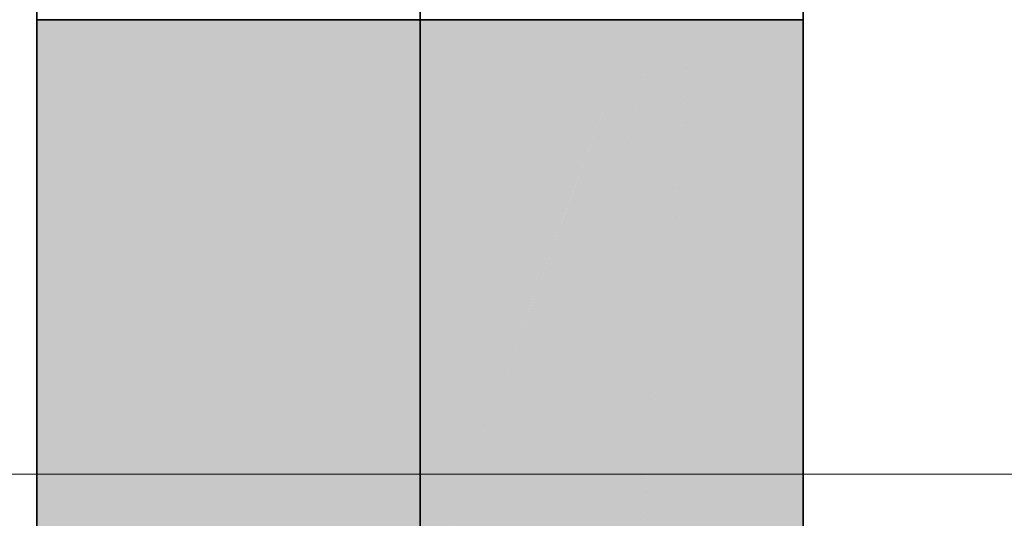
# Model space of a CAD drawing. Extents: x -297 to 573, y -46 to 548.
# Tile 238 of 256: x 279.481 to 280.894, y 446.607 to 447.322. Entities that reach past the tile are written whole.
import ezdxf
from ezdxf.lldxf.tags import DXFTag

# ---------------------------------------------------------------- set-up
doc = ezdxf.new("R2010")
doc.units = 0
doc.layers.get('0').update_dxf_attribs({"lineweight": 35})
doc.layers.add('0-Shading', color=7, linetype='Continuous', lineweight=35)
doc.layers.add('5_EG-BESTAND', color=7, linetype='Continuous', lineweight=25)
doc.layers.add('H_Ruecklauf', color=5, linetype='Continuous', lineweight=35, true_color=0x0000ff)
tags = doc.linetypes.add('PUNKT2_S9', pattern=[0.0005, 0, -0.0005]).pattern_tags.tags
tags[6:7] = [DXFTag(74, 4), DXFTag(75, 0), DXFTag(340, '0'), DXFTag(46, 1.0), DXFTag(50, 0.0), DXFTag(44, 0.0), DXFTag(45, 0.0)]
tags[4:5] = [DXFTag(74, 4), DXFTag(75, 0), DXFTag(340, '0'), DXFTag(46, 1.0), DXFTag(50, 0.0), DXFTag(44, 0.0), DXFTag(45, 0.0)]

# ---------------------------------------------------------------- blocks, each defined once
blk = doc.blocks.new('Shading-A07ALD351N', base_point=(317.7571, 397.531))
at = {"layer": '0-Shading', "color": 174, "true_color": 0x0000b0}
for points in [[(279.5051, 446.6328), (279.65, 447.3218), (279.5051, 447.3218)], [(279.6281, 446.6328), (279.5051, 446.6328), (279.6661, 447.3218)], [(279.5051, 446.6328), (279.6661, 447.3218), (279.65, 447.3218)], [(279.6661, 445.1855), (279.5483, 445.1855), (279.6661, 447.3218)], [(280.444, 443.2053), (280.605, 443.2053), (280.444, 447.3218)], [(280.605, 443.2053), (280.444, 447.3218), (280.605, 447.3218)], [(279.5051, 444.401), (279.6281, 446.6328), (279.5051, 446.6328)]]:
    blk.add_solid(points, dxfattribs=at)
at = {"layer": '0-Shading', "color": 5, "true_color": 0x0000f5}
for points in [[(280.0551, 446.4824), (279.6661, 446.4824), (280.0551, 447.3218)], [(279.6661, 446.4824), (280.0551, 447.3218), (279.6661, 447.3218)], [(280.0551, 446.4824), (280.366, 447.3218), (280.0551, 447.3218)], [(280.0551, 443.2053), (280.173, 443.2053), (280.444, 447.3218)], [(280.173, 443.2053), (280.444, 443.2053), (280.444, 447.3218)], [(280.3289, 447.0735), (280.2741, 447.0735), (280.4021, 447.3218)], [(280.2741, 447.0735), (280.4021, 447.3218), (280.366, 447.3218)], [(280.4191, 447.2681), (280.3863, 447.2681), (280.4293, 447.3218)], [(280.3863, 447.2681), (280.4293, 447.3218), (280.4021, 447.3218)], [(280.4191, 447.2681), (280.444, 447.3218), (280.4293, 447.3218)], [(280.4389, 447.2681), (280.4191, 447.2681), (280.444, 447.3218)], [(280.2582, 445.3552), (280.0551, 445.3552), (280.4389, 447.2681)], [(280.0551, 445.3552), (280.4389, 447.2681), (280.4191, 447.2681)], [(280.3289, 447.0735), (280.4191, 447.2681), (280.3863, 447.2681)], [(280.3821, 447.0735), (280.3289, 447.0735), (280.4191, 447.2681)], [(280.0551, 446.4824), (280.3289, 447.0735), (280.2741, 447.0735)], [(280.1547, 446.4824), (280.0551, 446.4824), (280.3289, 447.0735)], [(280.2053, 446.1445), (280.0551, 446.1445), (280.3821, 447.0735)], [(280.0551, 446.1445), (280.3821, 447.0735), (280.3289, 447.0735)]]:
    blk.add_solid(points, dxfattribs=at)
blk = doc.blocks.new('Referenz-A07ALD4Q1N', base_point=(-101.907, -12.8362))
at = {"layer": '5_EG-BESTAND', "color": 0, "linetype": 'PUNKT2_S9', "lineweight": 13, "ltscale": 0.13}
blk.add_line((278.0944, 446.6698), (301.8425, 446.6698), dxfattribs=at)
blk = doc.blocks.new('Rohr - 1703-A07ALD5K1N', base_point=(280.0551, 445.7797))
at = {"color": 0, "linetype": 'ByBlock', "lineweight": -2, "ltscale": 0.35}
blk.add_line((280.0551, 448.1468), (280.0551, 445.7797), dxfattribs=at)
blk = doc.blocks.new('Geometrie-A07ALD941N', base_point=(215.2199, 390.469))
at = {"layer": 'H_Ruecklauf', "lineweight": -2}
for p, q in [((279.5051, 447.5353), (279.5051, 447.3218)), ((280.6051, 447.5353), (280.6051, 447.3218)), ((279.5238, 447.3218), (279.5051, 447.3218)), ((279.5051, 447.3218), (279.5238, 447.3218)), ((279.5051, 447.3218), (279.5051, 443.2053)), ((279.5051, 447.3218), (279.8272, 447.3218)), ((279.5787, 447.3218), (279.5238, 447.3218)), ((279.5238, 447.3218), (279.5787, 447.3218)), ((279.6661, 447.3218), (279.5787, 447.3218)), ((279.5787, 447.3218), (279.6661, 447.3218)), ((279.7801, 447.3218), (279.6661, 447.3218)), ((279.6661, 447.3218), (279.7801, 447.3218)), ((279.9127, 447.3218), (279.7801, 447.3218)), ((279.7801, 447.3218), (279.9127, 447.3218)), ((279.8272, 447.3218), (280.2829, 447.3218)), ((280.0551, 447.3218), (279.9127, 447.3218)), ((279.9127, 447.3218), (280.0551, 447.3218)), ((280.0551, 447.3218), (280.1974, 447.3218)), ((280.1974, 447.3218), (280.0551, 447.3218)), ((280.1974, 447.3218), (280.3301, 447.3218)), ((280.3301, 447.3218), (280.1974, 447.3218)), ((280.2829, 447.3218), (280.6051, 447.3218)), ((280.3301, 447.3218), (280.444, 447.3218)), ((280.444, 447.3218), (280.3301, 447.3218)), ((280.444, 447.3218), (280.5314, 447.3218)), ((280.5314, 447.3218), (280.444, 447.3218)), ((280.5314, 447.3218), (280.5863, 447.3218)), ((280.5863, 447.3218), (280.5314, 447.3218)), ((280.5863, 447.3218), (280.6051, 447.3218)), ((280.6051, 447.3218), (280.5863, 447.3218)), ((280.6051, 443.2053), (280.6051, 447.3218))]:
    blk.add_line(p, q, dxfattribs=at)

msp = doc.modelspace()

# ---------------------------------------------------------------- block references
at = {"color": 251, "lineweight": 25, "ltscale": 0.25, "true_color": 0x585858}
msp.add_blockref('Referenz-A07ALD4Q1N', (-101.907, -12.8362), dxfattribs=at)
at = {"linetype": 'Continuous', "ltscale": 0.35}
msp.add_blockref('Geometrie-A07ALD941N', (215.2199, 390.469), dxfattribs=at)
msp.add_blockref('Shading-A07ALD351N', (317.7571, 397.531))
at = {"layer": 'H_Ruecklauf', "ltscale": 0.35}
msp.add_blockref('Rohr - 1703-A07ALD5K1N', (280.0551, 445.7797), dxfattribs=at)

doc.saveas('drawing.dxf')
